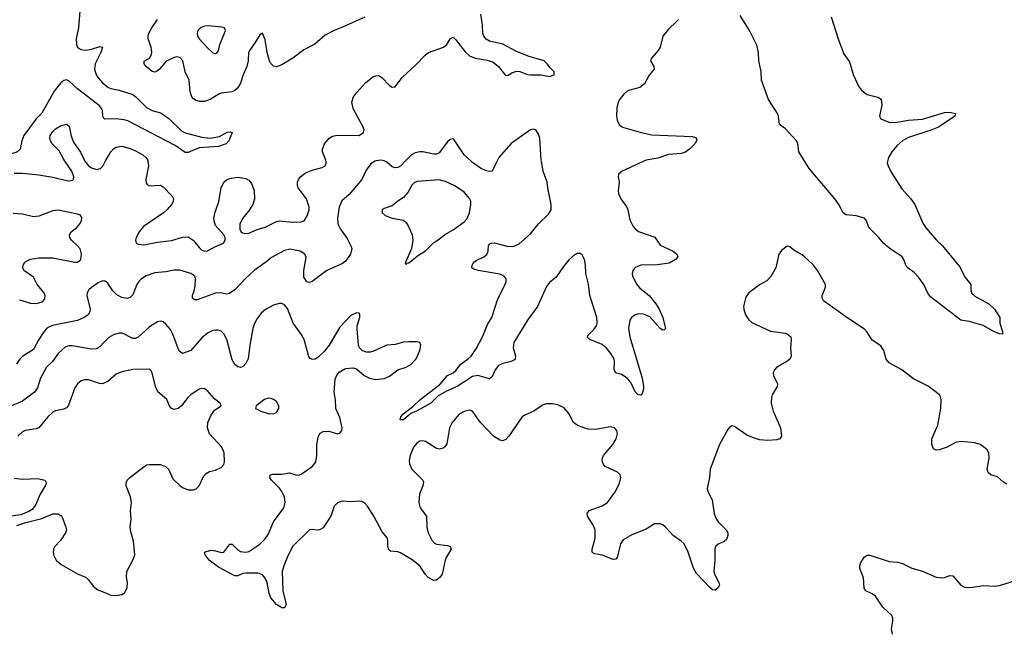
# Model space of a CAD drawing. Header units: inches. Extents: x 1308439 to 1441336, y 959892 to 1036309.
# Tile 48 of 167: x 1319391 to 1326524, y 1026603 to 1031029. Entities that reach past the tile are written whole.
import ezdxf

# ---------------------------------------------------------------- set-up
doc = ezdxf.new("R2010")
doc.units = ezdxf.units.IN
doc.header["$MEASUREMENT"] = 0
for name, color, linetype in [('B3012', 7, 'Continuous'), ('B3013', 7, 'Continuous'), ('B3022', 7, 'Continuous'), ('B3023', 7, 'Continuous')]:
    doc.layers.add(name, color=color, linetype=linetype)

msp = doc.modelspace()

# ---------------------------------------------------------------- linework, layer by layer
at = {"layer": 'B3012', "color": 6}
for points, elevation in [([(1319350, 1029916.8), (1319410, 1029916.5), (1319530, 1029904.5), (1319630, 1029887.9), (1319730, 1029862.4), (1319750, 1029860.2), (1319774.9, 1029865.1), (1319779.4, 1029870), (1319781.8, 1029890), (1319767.3, 1029930), (1319720.9, 1030000)], 2600), ([(1319865.2, 1030000), (1319890, 1029970.4), (1319910, 1029955.7), (1319950, 1029943), (1319975.1, 1029950), (1319991.8, 1029968.2), (1320000, 1029982.5)], 2600), ([(1319390, 1028998), (1319470, 1028975.1), (1319510, 1028971), (1319555.3, 1028984.7), (1319573.8, 1029006.2), (1319575.4, 1029030), (1319566.8, 1029050), (1319516.7, 1029110), (1319490, 1029163.3), (1319421.5, 1029210), (1319412.8, 1029230), (1319415.5, 1029250), (1319428.1, 1029270), (1319467.6, 1029292.4), (1319530, 1029302), (1319630, 1029302.6), (1319790, 1029270.8), (1319810, 1029271.7), (1319833.4, 1029290), (1319837.3, 1029330), (1319828, 1029368), (1319810.1, 1029390), (1319765.3, 1029430), (1319752.6, 1029450), (1319750.8, 1029470), (1319763.8, 1029490), (1319800.9, 1029519.1), (1319827, 1029550), (1319837.8, 1029570), (1319841.8, 1029590), (1319831, 1029611), (1319810, 1029619.7), (1319670, 1029648.2), (1319630, 1029642.1), (1319530, 1029605.5), (1319490, 1029599), (1319410, 1029619.9), (1319343.6, 1029623.6)], 2600), ([(1320000, 1029133.8), (1319990, 1029135.2), (1319959.1, 1029120.9), (1319910, 1029088), (1319891.1, 1029070), (1319879.7, 1029050), (1319877.9, 1029030), (1319900.4, 1028930), (1319898.2, 1028910), (1319887.4, 1028890), (1319857.3, 1028870), (1319810, 1028849), (1319628.1, 1028811.9), (1319588, 1028792), (1319560.7, 1028759.3), (1319529.4, 1028710.6), (1319490, 1028637.2), (1319414, 1028590), (1319391.4, 1028568.6), (1319368.5, 1028531.5)], 2700), ([(1320000, 1028687.7), (1319976.8, 1028663.2), (1319950, 1028643.4), (1319910, 1028641.6), (1319770, 1028665), (1319750, 1028665), (1319722.8, 1028657.2), (1319668.8, 1028610), (1319628.4, 1028551.6), (1319585.2, 1028510), (1319542.4, 1028430), (1319519.5, 1028360.5), (1319499, 1028330), (1319410, 1028262.8), (1319330, 1028229.3)], 2800), ([(1320000, 1028394), (1319990, 1028389.7), (1319969.1, 1028390.9), (1319890, 1028417.1), (1319861.9, 1028418.1), (1319834.8, 1028410), (1319810.1, 1028390), (1319790, 1028359.9), (1319744.5, 1028235.5), (1319730, 1028214.2), (1319710, 1028204.5), (1319650, 1028193.1), (1319630, 1028182.7), (1319593.8, 1028150), (1319529.2, 1028070.8), (1319510, 1028062.7), (1319430, 1028051.8), (1319410, 1028041.8), (1319377.4, 1028010)], 2900), ([(1319350, 1027706.4), (1319410, 1027697.8), (1319522.8, 1027702.8), (1319571.7, 1027690), (1319583.8, 1027670), (1319575.8, 1027650), (1319537.9, 1027590), (1319506.2, 1027510), (1319481.6, 1027478.4), (1319457.2, 1027462.8), (1319399.6, 1027440.4), (1319310, 1027427.4)], 2900), ([(1319370, 1027362), (1319435.7, 1027384.3), (1319550, 1027412.7), (1319630, 1027447.6), (1319670, 1027446), (1319696.4, 1027430), (1319725.9, 1027350), (1319728.9, 1027330), (1319722, 1027310), (1319686.1, 1027253.9), (1319645.8, 1027210), (1319635.5, 1027190), (1319632.4, 1027170), (1319635.8, 1027150), (1319655.6, 1027110), (1319690, 1027080.7), (1319810, 1027013.2), (1319867.8, 1026987.8), (1319889.5, 1026969.5), (1319922, 1026922), (1319956.8, 1026896.8), (1320000, 1026878.7)], 2900)]:
    msp.add_lwpolyline(points, dxfattribs=dict(at, elevation=elevation))
at = {"layer": 'B3013', "color": 6}
for points, elevation in [([(1319826.5, 1031093.5), (1319816.7, 1030970), (1319799.4, 1030890), (1319802.1, 1030850), (1319810, 1030830.7), (1319833.9, 1030813.9), (1319870, 1030808.5), (1319910, 1030814), (1319970, 1030833.8), (1319990.5, 1030830.5), (1319977.2, 1030790), (1319936.3, 1030710), (1319931.7, 1030670), (1319944.2, 1030630), (1319955.6, 1030610), (1319990, 1030571.6), (1320000, 1030563.8)], 2500), ([(1320000, 1030313.7), (1319996.9, 1030316.9), (1319992.5, 1030330), (1319989.4, 1030370), (1319983.9, 1030383.9), (1319966.3, 1030406.3), (1319810, 1030526.5), (1319750, 1030584.3), (1319730, 1030592.4), (1319710, 1030588.3), (1319687.8, 1030572.2), (1319639.2, 1030510), (1319550, 1030350.1), (1319509.7, 1030310.3), (1319421.5, 1030190), (1319405, 1030150), (1319393.6, 1030090), (1319382.9, 1030077.1), (1319370, 1030068.2), (1319290, 1030043.2), (1319250, 1030014.2), (1319224.1, 1030000)], 2500), ([(1319720.9, 1030000), (1319710, 1030016.4), (1319677.3, 1030077.3), (1319626.8, 1030130), (1319614.9, 1030150), (1319609.7, 1030170), (1319612.1, 1030190), (1319630, 1030218.9), (1319650, 1030237.7), (1319690, 1030263), (1319730, 1030271.3), (1319750, 1030257.3), (1319764.2, 1030184.2), (1319780.2, 1030140.2), (1319830, 1030069.5), (1319862.8, 1030002.8), (1319865.2, 1030000)], 2600)]:
    msp.add_lwpolyline(points, dxfattribs=dict(at, elevation=elevation))
at = {"layer": 'B3022', "color": 6}
for points, elevation in [([(1320000, 1029982.5), (1320010, 1030000)], 2600), ([(1321959.8, 1030000), (1321935.4, 1029984.6), (1321901.6, 1029938.5), (1321869.6, 1029870), (1321777.6, 1029762.4), (1321724.7, 1029715.3), (1321704.7, 1029670), (1321692.4, 1029590), (1321694.5, 1029550), (1321714, 1029510), (1321761.8, 1029441.8), (1321790.6, 1029390), (1321797.6, 1029370), (1321786.4, 1029330), (1321750, 1029278.6), (1321730, 1029260.5), (1321614.8, 1029210), (1321510, 1029130.4), (1321490, 1029124.1), (1321470, 1029128.3), (1321450, 1029161.8), (1321448.4, 1029210), (1321465.5, 1029305.5), (1321456.9, 1029330), (1321421.7, 1029350), (1321350, 1029364.6), (1321310, 1029356.2), (1321213.9, 1029306.1), (1321182.5, 1029277.5), (1321089.3, 1029210.7), (1321026.5, 1029153.5), (1320950, 1029069.7), (1320910, 1029043.7), (1320890, 1029038.1), (1320848.3, 1029048.3), (1320810, 1029046.4), (1320677, 1028997), (1320657.8, 1028997.8), (1320642.5, 1029010), (1320643.5, 1029030), (1320655.7, 1029064.3), (1320661.7, 1029098.3), (1320665, 1029150), (1320659.3, 1029170), (1320629.4, 1029189.4), (1320550, 1029212.3), (1320510, 1029213.9), (1320450, 1029201.9), (1320370, 1029193.9), (1320307.7, 1029172.3), (1320273.3, 1029150), (1320253.1, 1029130), (1320240.3, 1029110), (1320210, 1029033.8), (1320190, 1029014.6), (1320170, 1029007.4), (1320130, 1029014), (1320093.3, 1029033.3), (1320064.4, 1029064.4), (1320030, 1029118.3), (1320010, 1029132.5), (1320000, 1029133.8)], 2700), ([(1320319.5, 1030000), (1320322.8, 1029970), (1320304.2, 1029870), (1320307, 1029847), (1320313.6, 1029833.6), (1320330, 1029824.5), (1320410, 1029828.5), (1320430, 1029817.5), (1320494.7, 1029750), (1320504.1, 1029730), (1320501.6, 1029710), (1320490.3, 1029689.7), (1320456.5, 1029650), (1320433, 1029630), (1320288.2, 1029530), (1320256, 1029490), (1320234.6, 1029450), (1320228.5, 1029430), (1320234, 1029410), (1320250, 1029401.7), (1320290, 1029397), (1320390, 1029417.1), (1320490, 1029427.8), (1320570, 1029452.3), (1320610, 1029455.4), (1320647.6, 1029430), (1320690, 1029376.6), (1320710, 1029358.2), (1320732.7, 1029350), (1320750, 1029353.3), (1320799.4, 1029380.6), (1320867.3, 1029410), (1320878.7, 1029430), (1320878.6, 1029450), (1320869.4, 1029470), (1320810, 1029536.8), (1320798.5, 1029570), (1320797.5, 1029590), (1320805.9, 1029634.1), (1320834.2, 1029710), (1320849.8, 1029810.2), (1320870.5, 1029850), (1320890, 1029868.3), (1320910, 1029877.9), (1320970, 1029887.3), (1321030, 1029878.4), (1321050, 1029866.1), (1321070, 1029840.3), (1321089.3, 1029790), (1321091.6, 1029730), (1321079.8, 1029690), (1321055, 1029650), (1321006.8, 1029590), (1320986.3, 1029550), (1320984.8, 1029510), (1320993, 1029493), (1321004.1, 1029484.1), (1321030, 1029478), (1321050, 1029481.8), (1321111.8, 1029508.2), (1321170, 1029525.5), (1321250, 1029565.5), (1321270, 1029569.7), (1321370, 1029560.7), (1321430, 1029563.1), (1321450.6, 1029570), (1321474, 1029606), (1321486.6, 1029650), (1321486.9, 1029670), (1321468.4, 1029730), (1321408.6, 1029810), (1321402, 1029830), (1321402.1, 1029850), (1321410.4, 1029870), (1321426.9, 1029893.1), (1321461.2, 1029918.8), (1321510, 1029937.7), (1321582.4, 1029957.6), (1321604.8, 1029970), (1321611.3, 1029990), (1321609.7, 1030000)], 2600), ([(1322181.4, 1030000), (1322151.2, 1029970), (1322130, 1029956.4), (1322110, 1029954.2), (1322090, 1029961.7), (1322050, 1029995.2), (1322041.5, 1030000)], 2700), ([(1323908.2, 1030000), (1323755.2, 1029930), (1323729.4, 1029910), (1323725.6, 1029890), (1323733.8, 1029850), (1323726.3, 1029790), (1323728.9, 1029768.9), (1323746.3, 1029730), (1323789.1, 1029669.1), (1323796.9, 1029650), (1323810, 1029578.9), (1323835.7, 1029530), (1323851.6, 1029510), (1323874, 1029494), (1323991.9, 1029451.9), (1324030, 1029395), (1324125.4, 1029350), (1324152.5, 1029330), (1324158.2, 1029310), (1324142.7, 1029290), (1324095.1, 1029264.9), (1324009.2, 1029250.8), (1323890, 1029250.2), (1323850, 1029232.1), (1323833, 1029210), (1323828, 1029190), (1323830.1, 1029170), (1323860.4, 1029110), (1323883.5, 1029083.5), (1323950, 1029029.5), (1323998.2, 1028970), (1324023.8, 1028930), (1324049.5, 1028870), (1324069, 1028791), (1324059.8, 1028780.2), (1324050, 1028777.4), (1324030, 1028790.6), (1323955.2, 1028875.2), (1323910, 1028894.5), (1323870, 1028895.9), (1323849.7, 1028890.3), (1323823.4, 1028870), (1323811.6, 1028850), (1323801.9, 1028790), (1323809.7, 1028730), (1323901.3, 1028430), (1323910.1, 1028369.9), (1323909.2, 1028350), (1323900, 1028320), (1323890, 1028306), (1323870, 1028310.7), (1323850, 1028331.4), (1323817.8, 1028397.8), (1323791.5, 1028431.5), (1323750, 1028457), (1323708.9, 1028470), (1323698.5, 1028490), (1323700.9, 1028550), (1323696.6, 1028570), (1323673.5, 1028610), (1323644.3, 1028644.3), (1323610, 1028673.4), (1323522.2, 1028710), (1323502.6, 1028730), (1323515, 1028750), (1323550, 1028782.9), (1323568.8, 1028810), (1323574.7, 1028830), (1323572.8, 1028870), (1323520.1, 1029030), (1323510.7, 1029110.8), (1323491.9, 1029188.1), (1323490.2, 1029250.2), (1323483.3, 1029290), (1323464.7, 1029324.7), (1323450, 1029334.3), (1323430, 1029333.8), (1323410, 1029323.8), (1323370, 1029287.8), (1323330, 1029240.2), (1323277.5, 1029162.5), (1323230, 1029123.1), (1323206.3, 1029093.7), (1323141.8, 1028950), (1323069.5, 1028850), (1322970.1, 1028690), (1322964.4, 1028650), (1322982.9, 1028590), (1322981.2, 1028570), (1322975.8, 1028564.2), (1322950, 1028551.1), (1322890, 1028537.4), (1322859, 1028521), (1322834, 1028490), (1322810, 1028436.5), (1322794.2, 1028425.8), (1322710, 1028449.4), (1322670, 1028442.7), (1322560.4, 1028370), (1322483, 1028337), (1322421, 1028299), (1322370, 1028248.9), (1322266.4, 1028190), (1322225.2, 1028174.8), (1322170, 1028128), (1322147.6, 1028127.6), (1322152.8, 1028150), (1322165.8, 1028170), (1322236.7, 1028223.3), (1322290, 1028273.3), (1322434.9, 1028385.1), (1322490, 1028448.6), (1322530.2, 1028469.8), (1322550, 1028487), (1322587.3, 1028532.7), (1322640.7, 1028570), (1322661.6, 1028590), (1322697.3, 1028642.7), (1322745.4, 1028734.6), (1322779.7, 1028820.3), (1322811.3, 1028870), (1322855.6, 1029004.4), (1322907.7, 1029110), (1322914.8, 1029130), (1322914.2, 1029150), (1322899.5, 1029170), (1322870, 1029184), (1322711.1, 1029210), (1322680.5, 1029220.5), (1322666.3, 1029230), (1322668.5, 1029250), (1322681.5, 1029270), (1322696.5, 1029283.5), (1322754.1, 1029310), (1322774.2, 1029325.8), (1322784.7, 1029350), (1322785.8, 1029390), (1322795.9, 1029404.1), (1322806.6, 1029410), (1322830, 1029410.3), (1322930, 1029383.7), (1322970, 1029386.3), (1323010, 1029405.2), (1323090, 1029477.1), (1323150.2, 1029550), (1323221.7, 1029618.3), (1323240.7, 1029650), (1323240.4, 1029690), (1323215.6, 1029810), (1323212.5, 1029850), (1323183.8, 1029930), (1323170.8, 1030000)], 2700), ([(1322846.6, 1030000), (1322818.4, 1029941.6), (1322810, 1029931.5), (1322792.6, 1029927.4), (1322770, 1029933), (1322730, 1029952.9), (1322670, 1029993.2), (1322662.7, 1030000)], 2700), ([(1325678.4, 1030000), (1325676.2, 1029990), (1325681.2, 1029970), (1325704.7, 1029924.7), (1325782.5, 1029802.5), (1325847.1, 1029730), (1325875.8, 1029690), (1325933.6, 1029553.6), (1325956.7, 1029516.7), (1326031.8, 1029431.8), (1326075.5, 1029390), (1326199.8, 1029239.8), (1326240.9, 1029160.9), (1326281.1, 1029110), (1326280.9, 1029070), (1326286.7, 1029046.7), (1326310, 1029024.6), (1326412.4, 1028970), (1326452.7, 1028930), (1326490.7, 1028870), (1326491.3, 1028828.7), (1326510.8, 1028769.2), (1326510.5, 1028749.5), (1326490, 1028752.3), (1326443.7, 1028770), (1326370, 1028812.8), (1326270, 1028842), (1326210, 1028850.8), (1325990, 1029019.5), (1325970, 1029045.6), (1325939.9, 1029110), (1325902.8, 1029162.8), (1325870, 1029196.2), (1325825.1, 1029230), (1325810, 1029248.3), (1325797, 1029290), (1325783.2, 1029310), (1325693.7, 1029370), (1325650, 1029406.9), (1325612.4, 1029452.4), (1325542.6, 1029522.6), (1325524.6, 1029570), (1325510, 1029589.1), (1325450, 1029606.5), (1325374.9, 1029614.9), (1325355.5, 1029630), (1325323.9, 1029690), (1325296.9, 1029730), (1325110, 1029951), (1325079.4, 1030000)], 2700), ([(1326543.2, 1027663.2), (1326517, 1027677), (1326474.2, 1027714.2), (1326427.1, 1027730), (1326406.1, 1027746.1), (1326399.9, 1027770), (1326413.5, 1027850), (1326411.4, 1027890), (1326400.3, 1027910), (1326373.7, 1027933.7), (1326348.7, 1027948.7), (1326310, 1027961.3), (1326210, 1027970.3), (1326170, 1027963.4), (1326110.3, 1027929.7), (1326051.1, 1027911.1), (1326029.5, 1027909.5), (1326010, 1027919.3), (1325999.2, 1027950), (1325999.7, 1027990), (1326041.3, 1028090), (1326064.7, 1028210), (1326067.5, 1028270), (1326064.4, 1028290), (1326053.3, 1028310), (1325972.2, 1028372.2), (1325866, 1028426), (1325781.8, 1028490), (1325690, 1028542.5), (1325668, 1028568), (1325649.9, 1028629.9), (1325630, 1028664), (1325566, 1028706), (1325530, 1028763.2), (1325510, 1028785), (1325390, 1028864.2), (1325214.4, 1028990), (1325203.9, 1029010), (1325204.5, 1029030), (1325229.3, 1029090), (1325228.7, 1029110), (1325171.5, 1029211.5), (1325140.6, 1029250), (1325070, 1029316.9), (1324998.6, 1029358.6), (1324970, 1029381.5), (1324950, 1029387.8), (1324910, 1029355.1), (1324890.2, 1029330), (1324868.2, 1029230), (1324832.7, 1029167.3), (1324803.7, 1029136.3), (1324750, 1029106.9), (1324672.3, 1029050), (1324650, 1029017), (1324635.4, 1028950), (1324635.6, 1028930), (1324649.2, 1028890), (1324672.7, 1028852.7), (1324694.4, 1028834.4), (1324830, 1028772.1), (1324935.4, 1028755.4), (1324952.6, 1028750), (1324976.3, 1028730), (1324980.5, 1028710), (1324973.9, 1028650), (1324979.8, 1028590), (1324971.6, 1028570), (1324949.2, 1028550), (1324873.4, 1028506.6), (1324858.2, 1028490), (1324849.3, 1028470), (1324851.1, 1028450), (1324881.8, 1028390), (1324877.4, 1028370), (1324842.5, 1028310), (1324836.4, 1028290), (1324835.1, 1028250), (1324848.4, 1028190), (1324902.4, 1028070), (1324909.4, 1028010), (1324897.3, 1027990), (1324876, 1027984), (1324810, 1027977.8), (1324750, 1027982.8), (1324699.1, 1027999.1), (1324658.1, 1028018.1), (1324570, 1028080.7), (1324550, 1028084.2), (1324530, 1028071.1), (1324521.3, 1028058.7), (1324460.5, 1027950), (1324393.9, 1027770), (1324388, 1027710), (1324371.4, 1027630), (1324376.6, 1027610), (1324407.9, 1027547.9), (1324422.4, 1027450), (1324434.5, 1027414.5), (1324449.6, 1027390), (1324509.5, 1027330), (1324519.8, 1027310), (1324521, 1027290), (1324510, 1027260.3), (1324494.1, 1027245.9), (1324450, 1027226.2), (1324430.9, 1027210), (1324426.1, 1027193.9), (1324426.1, 1027110), (1324418.3, 1027030), (1324425.7, 1027005.7), (1324455.4, 1026950), (1324459.8, 1026930), (1324450.1, 1026909.9), (1324430, 1026893.7), (1324410, 1026896.2), (1324390, 1026912.4), (1324294.3, 1027014.3), (1324272.8, 1027052.8), (1324234.4, 1027170), (1324203.7, 1027230), (1324182.9, 1027250), (1324126.5, 1027286.5), (1324070, 1027350.3), (1324050, 1027366.9), (1324030, 1027375.2), (1323990, 1027374.9), (1323930, 1027335.2), (1323826.3, 1027293.7), (1323761.5, 1027258.5), (1323742.2, 1027230), (1323718.2, 1027130), (1323710, 1027117.7), (1323690, 1027116.1), (1323610, 1027148.3), (1323556.9, 1027156.9), (1323543.6, 1027163.6), (1323538.9, 1027170), (1323539, 1027190), (1323560.6, 1027270), (1323558.6, 1027330), (1323545.5, 1027365.5), (1323503.2, 1027430), (1323500.8, 1027450), (1323516.1, 1027470), (1323610, 1027504.1), (1323648.4, 1027530), (1323706.4, 1027610), (1323736.1, 1027670), (1323745.3, 1027710), (1323741.6, 1027730), (1323721.8, 1027750), (1323631.2, 1027790), (1323617.1, 1027810), (1323611.5, 1027830), (1323612.7, 1027850), (1323620.1, 1027870), (1323688.4, 1027950), (1323712.6, 1027990), (1323721.4, 1028030), (1323717.5, 1028050), (1323700.4, 1028070), (1323670, 1028077.8), (1323562.9, 1028057.1), (1323510, 1028060.1), (1323470, 1028071.8), (1323429.3, 1028090), (1323402.6, 1028110), (1323370, 1028174.7), (1323336, 1028216), (1323290, 1028237.1), (1323250, 1028244.7), (1323210, 1028243.8), (1323183.7, 1028236.3), (1323116.1, 1028190), (1323050, 1028162.6), (1323030.5, 1028149.5), (1322934.5, 1028010), (1322913.6, 1027986.4), (1322900.1, 1027979.9), (1322890, 1027976.8), (1322870, 1027981), (1322824.3, 1028010), (1322730, 1028110), (1322670, 1028191.8), (1322650, 1028199.3), (1322610, 1028189.9), (1322573.8, 1028170), (1322524.3, 1028110), (1322503.3, 1028070), (1322485.1, 1027954.9), (1322470, 1027931.6), (1322457.3, 1027922.7), (1322430, 1027914.9), (1322410, 1027919.6), (1322330, 1027970.2), (1322310, 1027977.2), (1322290, 1027974.8), (1322270, 1027961.4), (1322244.3, 1027930), (1322218.8, 1027870), (1322213.1, 1027833.1), (1322215, 1027810), (1322232.4, 1027770), (1322310.5, 1027690.5), (1322315.4, 1027675.4), (1322312.3, 1027650), (1322286.3, 1027590), (1322282.9, 1027530), (1322291.4, 1027490), (1322338.2, 1027430), (1322340.8, 1027350), (1322350.1, 1027310), (1322376.8, 1027256.8), (1322395.2, 1027235.2), (1322410, 1027227), (1322490, 1027217.4), (1322510, 1027210.6), (1322517, 1027190), (1322480.1, 1027130), (1322472.5, 1027110), (1322451.3, 1027008.7), (1322434.8, 1026985.2), (1322410, 1026965.4), (1322390, 1026962.8), (1322350, 1026986.4), (1322328.8, 1027008.8), (1322288.7, 1027070), (1322234.2, 1027114.2), (1322150, 1027165), (1322130, 1027172.7), (1322077.5, 1027177.5), (1322065.3, 1027185.3), (1322057.1, 1027210), (1322058.7, 1027250), (1322054.2, 1027270), (1322016.4, 1027316.4), (1321956.7, 1027430), (1321910, 1027502), (1321887.4, 1027527.4), (1321870, 1027537.4), (1321850, 1027539.2), (1321790, 1027533.5), (1321730, 1027539.8), (1321692.8, 1027527.2), (1321670, 1027503.2), (1321644.5, 1027430), (1321590, 1027346.4), (1321563.7, 1027330), (1321550, 1027328.1), (1321510, 1027334.3), (1321490, 1027331.2), (1321367.5, 1027210), (1321328.2, 1027130), (1321303.7, 1027070), (1321292.8, 1027030), (1321296.9, 1026890), (1321320.1, 1026790), (1321310, 1026766.4), (1321290, 1026765.4), (1321250, 1026789.3), (1321210, 1026838.9), (1321197, 1026870), (1321184, 1026950), (1321170, 1026981.6), (1321150, 1027005.5), (1321116.4, 1027016.4), (1321030, 1027017), (1321006.4, 1027013.6), (1320970, 1026998.4), (1320950, 1026998.7), (1320830, 1027061.3), (1320763.2, 1027110), (1320734.6, 1027150), (1320729.9, 1027170.1), (1320776.3, 1027183.7), (1320810, 1027179.8), (1320850, 1027167.6), (1320870, 1027169.1), (1320913.8, 1027226.2), (1320930, 1027226.1), (1320967.5, 1027187.5), (1320990, 1027173.6), (1321030, 1027168.1), (1321050, 1027174.5), (1321130, 1027226.9), (1321170, 1027266.3), (1321190, 1027296.2), (1321230, 1027388.2), (1321303.7, 1027490), (1321314.6, 1027530), (1321308.5, 1027570), (1321289.7, 1027609.7), (1321272.9, 1027632.9), (1321213.7, 1027690), (1321203.1, 1027710), (1321205.5, 1027730), (1321224.5, 1027735.5), (1321290, 1027735.6), (1321344.2, 1027744.2), (1321390, 1027729), (1321410, 1027727.4), (1321430, 1027733.9), (1321509, 1027791), (1321527.4, 1027810), (1321535, 1027825), (1321542.5, 1027870), (1321542.8, 1027950), (1321556.5, 1028010), (1321567.6, 1028032.4), (1321590, 1028043.8), (1321630, 1028047.1), (1321692.1, 1028027.9), (1321710, 1028031.6), (1321724.6, 1028050), (1321727, 1028070), (1321710, 1028145.6), (1321681.8, 1028210), (1321678.5, 1028270), (1321668.3, 1028330), (1321675.8, 1028424.2), (1321687.8, 1028452.2), (1321705.7, 1028474.3), (1321750, 1028500.3), (1321806, 1028506), (1321830, 1028498.2), (1321886.3, 1028450), (1321924, 1028430), (1321970, 1028421.4), (1322030, 1028427.8), (1322070, 1028444.9), (1322130, 1028491.7), (1322190, 1028510.4), (1322225.3, 1028530), (1322263.5, 1028570), (1322290, 1028632), (1322296, 1028670), (1322289.1, 1028689.1), (1322270, 1028693.5), (1322210, 1028694.9), (1322170, 1028690.4), (1322110, 1028675.5), (1322050, 1028669.4), (1321954.7, 1028625.3), (1321930, 1028619.1), (1321900, 1028620), (1321871.2, 1028631.2), (1321853, 1028650), (1321845.8, 1028670), (1321834.7, 1028785.3), (1321835.4, 1028810), (1321854.2, 1028870), (1321855.1, 1028890), (1321850, 1028901.2), (1321830, 1028904.5), (1321790, 1028884.7), (1321710, 1028801), (1321633.3, 1028670), (1321596.4, 1028623.6), (1321550, 1028579.7), (1321530, 1028568.5), (1321510, 1028565.7), (1321494.1, 1028574.1), (1321485.5, 1028585.5), (1321451.1, 1028710), (1321429, 1028750), (1321371.9, 1028830), (1321330, 1028935.4), (1321310, 1028961.3), (1321290, 1028970.7), (1321270, 1028971.9), (1321230, 1028959.7), (1321171.4, 1028928.6), (1321139.2, 1028900.8), (1321110, 1028862.4), (1321092.4, 1028827.6), (1321080.4, 1028790), (1321057.3, 1028670), (1321046.1, 1028570), (1321030, 1028535.8), (1321010, 1028515.8), (1320990, 1028507.6), (1320970, 1028513.2), (1320950, 1028530.4), (1320930, 1028563.6), (1320891.4, 1028711.4), (1320870, 1028750.6), (1320850, 1028769.9), (1320830, 1028778.3), (1320810, 1028779.4), (1320790, 1028775.5), (1320750, 1028757.2), (1320710, 1028722.1), (1320630.1, 1028630), (1320570, 1028609.2), (1320546.9, 1028626.9), (1320501.1, 1028750), (1320484, 1028784), (1320450, 1028822.5), (1320430, 1028838.1), (1320410, 1028842.7), (1320390, 1028838), (1320330, 1028801.4), (1320250, 1028728.5), (1320230, 1028718.9), (1320210, 1028719), (1320190, 1028726.4), (1320150, 1028750.2), (1320130, 1028756.9), (1320110, 1028756.7), (1320070, 1028744.4), (1320035.2, 1028724.8), (1320000, 1028687.7)], 2800), ([(1320000, 1026878.7), (1320050, 1026857.8), (1320090, 1026855), (1320130, 1026861.5), (1320150, 1026873.7), (1320169.8, 1026910), (1320171.3, 1026950), (1320164, 1026990), (1320167.7, 1027030), (1320210.4, 1027110), (1320224.3, 1027150), (1320214.8, 1027250), (1320195.9, 1027315.9), (1320191.7, 1027350), (1320197.2, 1027410), (1320194.2, 1027470), (1320201.5, 1027530), (1320192.7, 1027570), (1320161.9, 1027650), (1320161.6, 1027670), (1320169.2, 1027690.8), (1320188.9, 1027711.1), (1320310, 1027801.8), (1320330, 1027805.5), (1320410, 1027804.7), (1320446.1, 1027790), (1320469.6, 1027770), (1320499.6, 1027699.6), (1320550, 1027651.5), (1320570, 1027637), (1320610, 1027620.5), (1320650, 1027619.8), (1320670, 1027628.7), (1320689.9, 1027650), (1320723.3, 1027716.7), (1320740.9, 1027739.1), (1320766.2, 1027753.8), (1320810, 1027762.9), (1320850, 1027782.1), (1320870, 1027804.3), (1320875.2, 1027824.8), (1320870.9, 1027890), (1320856, 1027930), (1320766.8, 1028026.8), (1320751, 1028070), (1320754.7, 1028110), (1320777.9, 1028162.1), (1320802.4, 1028197.6), (1320849.8, 1028230), (1320842.3, 1028250), (1320801, 1028281), (1320750, 1028339.1), (1320730, 1028354.2), (1320710, 1028356.6), (1320690, 1028349.5), (1320630, 1028308.7), (1320609.7, 1028290), (1320561.9, 1028230), (1320538.3, 1028210), (1320510, 1028203.4), (1320490.4, 1028210.4), (1320476.5, 1028230), (1320456, 1028276), (1320390.5, 1028330.5), (1320373.9, 1028370), (1320350, 1028468.2), (1320343, 1028483), (1320330, 1028495.2), (1320210, 1028493.7), (1320130, 1028476.8), (1320090, 1028460.3), (1320030, 1028406.9), (1320000, 1028394)], 2900), ([(1325714.9, 1026574.9), (1325706.1, 1026610), (1325716.1, 1026670), (1325715.1, 1026690), (1325707.9, 1026710), (1325643.5, 1026770), (1325589.9, 1026849.9), (1325567.4, 1026867.4), (1325520.5, 1026890), (1325507.8, 1026907.8), (1325503.5, 1026983.5), (1325476.8, 1027050), (1325477.3, 1027070), (1325485, 1027095), (1325507.7, 1027132.3), (1325530, 1027146.2), (1325550, 1027147.3), (1325690, 1027101.3), (1325750, 1027096.1), (1325787.1, 1027087.1), (1325853.7, 1027053.7), (1325931.1, 1027031.1), (1326030, 1026988.7), (1326070, 1026982.6), (1326090, 1026984.6), (1326130, 1027001.1), (1326150, 1026997.6), (1326210, 1026930.3), (1326230, 1026918.7), (1326250, 1026913.7), (1326294.4, 1026914.4), (1326373.6, 1026926.4), (1326450, 1026922.9), (1326490, 1026927.5), (1326643.9, 1026976.1)], 2800)]:
    msp.add_lwpolyline(points, dxfattribs=dict(at, elevation=elevation))
for points, elevation in [([(1322430, 1029867.1), (1322270, 1029855.6), (1322250, 1029848.4), (1322231.3, 1029830), (1322202.9, 1029777.1), (1322170, 1029738.8), (1322130, 1029714.5), (1322090, 1029680.7), (1322030, 1029659.7), (1322015.7, 1029650), (1322017.4, 1029630), (1322039.3, 1029610), (1322090, 1029589), (1322170, 1029575.1), (1322190, 1029558.6), (1322207.5, 1029530), (1322233, 1029470), (1322237.7, 1029430), (1322229.7, 1029370.3), (1322182.9, 1029262.9), (1322190, 1029254), (1322196.6, 1029263.4), (1322210, 1029265.8), (1322278.8, 1029321.2), (1322330, 1029354.1), (1322390, 1029413), (1322430, 1029437.1), (1322470, 1029471.9), (1322530, 1029506.5), (1322610, 1029562.5), (1322632.4, 1029587.6), (1322649.1, 1029630), (1322659, 1029690), (1322659, 1029710), (1322651.9, 1029730), (1322610, 1029777.5), (1322544.2, 1029824.2), (1322475, 1029855)], 2800), ([(1321190, 1028284.5), (1321164.2, 1028275.8), (1321104.4, 1028230), (1321098, 1028210), (1321138.7, 1028190), (1321190, 1028174), (1321227.2, 1028172.8), (1321250, 1028181.5), (1321269.1, 1028210), (1321267.2, 1028230), (1321250, 1028261), (1321230, 1028275.8), (1321210, 1028282.5)], 2900)]:
    msp.add_lwpolyline(points, close=True, dxfattribs=dict(at, elevation=elevation))
at = {"layer": 'B3023', "color": 6}
for points, elevation in [([(1321890, 1031047.8), (1321730, 1030974.1), (1321670, 1030951), (1321603.3, 1030916.7), (1321529.7, 1030850.3), (1321449.4, 1030810.6), (1321369.9, 1030750), (1321290, 1030701), (1321250, 1030687.3), (1321230, 1030692), (1321210, 1030711.3), (1321201.1, 1030730), (1321183.8, 1030790), (1321170, 1030882.7), (1321150, 1030932), (1321130, 1030919.2), (1321097.1, 1030862.9), (1321054.6, 1030805.4), (1321048, 1030790), (1321045.1, 1030730), (1321036.1, 1030690), (1321009.2, 1030630), (1320990, 1030569), (1320968.5, 1030531.5), (1320950, 1030514.8), (1320930, 1030504.7), (1320850, 1030496), (1320832.2, 1030490), (1320770, 1030450.4), (1320730, 1030436.9), (1320695.2, 1030435.2), (1320670, 1030442.3), (1320650, 1030454.7), (1320637.6, 1030470), (1320625.4, 1030505.4), (1320618.6, 1030590), (1320588.4, 1030650), (1320571.9, 1030730), (1320550, 1030754.8), (1320530, 1030759.4), (1320510, 1030754.2), (1320452.6, 1030727.4), (1320403, 1030670), (1320390, 1030658.1), (1320370, 1030649.5), (1320350, 1030653.5), (1320307.3, 1030690), (1320291.4, 1030710), (1320292.6, 1030727.4), (1320330.3, 1030749.7), (1320343.6, 1030770), (1320347.6, 1030790), (1320342.3, 1030830), (1320321.9, 1030890), (1320320.7, 1030910), (1320326, 1030930), (1320347.5, 1030970), (1320390, 1031029.3)], 2600), ([(1321609.7, 1030000), (1321608.2, 1030010), (1321585.2, 1030070), (1321583.1, 1030090), (1321598.5, 1030130), (1321631.5, 1030170), (1321655.8, 1030184.2), (1321690, 1030191.9), (1321850, 1030188.6), (1321881.6, 1030210), (1321885.9, 1030230), (1321879.9, 1030250), (1321805.7, 1030385.7), (1321797.6, 1030430), (1321809.7, 1030470), (1321830, 1030497.6), (1321896.2, 1030570), (1321950, 1030613.5), (1321970, 1030622.1), (1321990, 1030623.1), (1321999.1, 1030619.1), (1322014.5, 1030610), (1322070, 1030550.8), (1322090, 1030538.8), (1322110, 1030541.2), (1322162.5, 1030610), (1322259.6, 1030700.4), (1322327.9, 1030772.1), (1322352.3, 1030790), (1322461, 1030830), (1322484, 1030850), (1322510, 1030889.2), (1322530, 1030901.2), (1322550, 1030882.1), (1322617, 1030797), (1322650, 1030767.1), (1322690, 1030749.2), (1322776.2, 1030736.2), (1322820.6, 1030720.6), (1322858.7, 1030690), (1322910, 1030624.7), (1322930, 1030625.8), (1322956.7, 1030643.3), (1322990, 1030655.8), (1323013.2, 1030653.3), (1323070, 1030632), (1323090, 1030628.9), (1323168.5, 1030628.5), (1323230, 1030617.3), (1323262, 1030630), (1323262, 1030650), (1323236.4, 1030676.4), (1323213.1, 1030710), (1323190, 1030730.7), (1323081.8, 1030761.8), (1322990, 1030797.7), (1322890, 1030850.8), (1322793.8, 1030873.8), (1322768.8, 1030888.8), (1322752.9, 1030910), (1322746.8, 1030930), (1322743.4, 1030990), (1322731.1, 1031070)], 2600), ([(1325079.4, 1030000), (1325035.6, 1030070), (1325027.5, 1030130), (1325019.1, 1030150), (1324937.7, 1030237.7), (1324894.8, 1030270), (1324887.6, 1030330), (1324880.5, 1030350), (1324816.6, 1030450), (1324765.7, 1030590), (1324761.1, 1030650), (1324745.5, 1030730), (1324743.1, 1030790), (1324730, 1030844.3), (1324677.9, 1030950), (1324610, 1031059.3)], 2700), ([(1325268.7, 1031050), (1325323.1, 1030883.1), (1325362, 1030782), (1325402.8, 1030722.8), (1325430, 1030632.7), (1325467.5, 1030547.5), (1325490, 1030517.6), (1325515.1, 1030495.1), (1325530, 1030487.5), (1325607.1, 1030467.1), (1325631.9, 1030451.9), (1325635.3, 1030410), (1325619.5, 1030330), (1325628.4, 1030310), (1325686.9, 1030286.9), (1325730, 1030282.5), (1325830, 1030299.5), (1325931.4, 1030308.6), (1326090, 1030356.9), (1326130, 1030359.6), (1326170.7, 1030350), (1326166, 1030330), (1326046.5, 1030250), (1325999, 1030230), (1325830, 1030174.4), (1325788, 1030152), (1325744.4, 1030115.6), (1325708.4, 1030071.6), (1325684.8, 1030030), (1325678.4, 1030000)], 2700), ([(1324163.1, 1031030), (1324150, 1031014.6), (1324090, 1030959.5), (1324050.1, 1030910), (1324030.7, 1030829.3), (1324015.3, 1030804.7), (1323967.7, 1030750), (1323960.7, 1030730), (1323984.2, 1030690), (1323986.6, 1030670), (1323950, 1030627.1), (1323915.9, 1030564.1), (1323883.6, 1030536.4), (1323810, 1030519), (1323790.4, 1030509.6), (1323767.3, 1030490), (1323736.6, 1030450), (1323726.5, 1030430), (1323717.5, 1030390), (1323715.4, 1030330), (1323719.9, 1030299.9), (1323732.8, 1030270), (1323756.5, 1030250), (1323891.8, 1030210), (1323970, 1030195.2), (1324261.7, 1030181.7), (1324292.2, 1030172.2), (1324295.6, 1030155.6), (1324281.7, 1030130), (1324242, 1030090), (1324210, 1030066), (1324182.3, 1030057.7), (1324090, 1030051.2), (1324014.3, 1030025.7), (1323930, 1030010), (1323908.2, 1030000)], 2700), ([(1320000, 1030563.8), (1320030, 1030540.7), (1320050, 1030530.5), (1320110, 1030517.6), (1320210, 1030485.4), (1320232, 1030470), (1320310, 1030391.5), (1320350, 1030370.8), (1320410, 1030354.4), (1320430, 1030341.8), (1320470, 1030312.2), (1320562.7, 1030222.7), (1320590, 1030209.1), (1320710, 1030176.9), (1320770, 1030171), (1320837.1, 1030182.9), (1320892.6, 1030212.6), (1320916.9, 1030216.9), (1320930, 1030210.8), (1320905.5, 1030150), (1320886.3, 1030130), (1320830, 1030109.5), (1320690, 1030099.9), (1320610, 1030067), (1320590, 1030066.8), (1320515.8, 1030115.8), (1320174.8, 1030294.8), (1320144.1, 1030304.1), (1320090, 1030311), (1320006.7, 1030306.7), (1320000, 1030313.7)], 2500), ([(1323170.8, 1030000), (1323169, 1030010), (1323158.9, 1030170), (1323150, 1030199.8), (1323130, 1030229.8), (1323110, 1030235.9), (1323090, 1030231.1), (1322950, 1030132.1), (1322861.2, 1030030), (1322846.6, 1030000)], 2700), ([(1320010, 1030000), (1320050, 1030070), (1320070, 1030092.3), (1320090, 1030104.7), (1320130, 1030110.9), (1320190, 1030095.1), (1320230, 1030078.9), (1320282, 1030050), (1320305.1, 1030030), (1320318.4, 1030010), (1320319.5, 1030000)], 2600), ([(1322662.7, 1030000), (1322609.7, 1030050), (1322537.6, 1030157.6), (1322530, 1030164.6), (1322510, 1030161.4), (1322490, 1030142.6), (1322430, 1030064.5), (1322410, 1030054.9), (1322390, 1030053.6), (1322310, 1030071.2), (1322288.6, 1030071.4), (1322256.3, 1030063.7), (1322230, 1030048.1), (1322181.4, 1030000)], 2700), ([(1322041.5, 1030000), (1322030, 1030006.5), (1322010, 1030011.3), (1321970, 1030006.4), (1321959.8, 1030000)], 2700)]:
    msp.add_lwpolyline(points, dxfattribs=dict(at, elevation=elevation))
at = {"layer": 'B3023', "color": 6, "elevation": 2700}
msp.add_lwpolyline([(1320756.7, 1030983.3), (1320730, 1030980.9), (1320700.1, 1030970), (1320680.7, 1030950), (1320676.1, 1030930), (1320679.9, 1030910), (1320690.1, 1030890), (1320750, 1030824.3), (1320790, 1030789.6), (1320810, 1030783.1), (1320821.2, 1030790), (1320830, 1030803.1), (1320839.9, 1030850), (1320874.4, 1030930), (1320880.8, 1030950), (1320874.4, 1030970), (1320855.8, 1030975.8)], close=True, dxfattribs=at)

doc.saveas('drawing.dxf')
